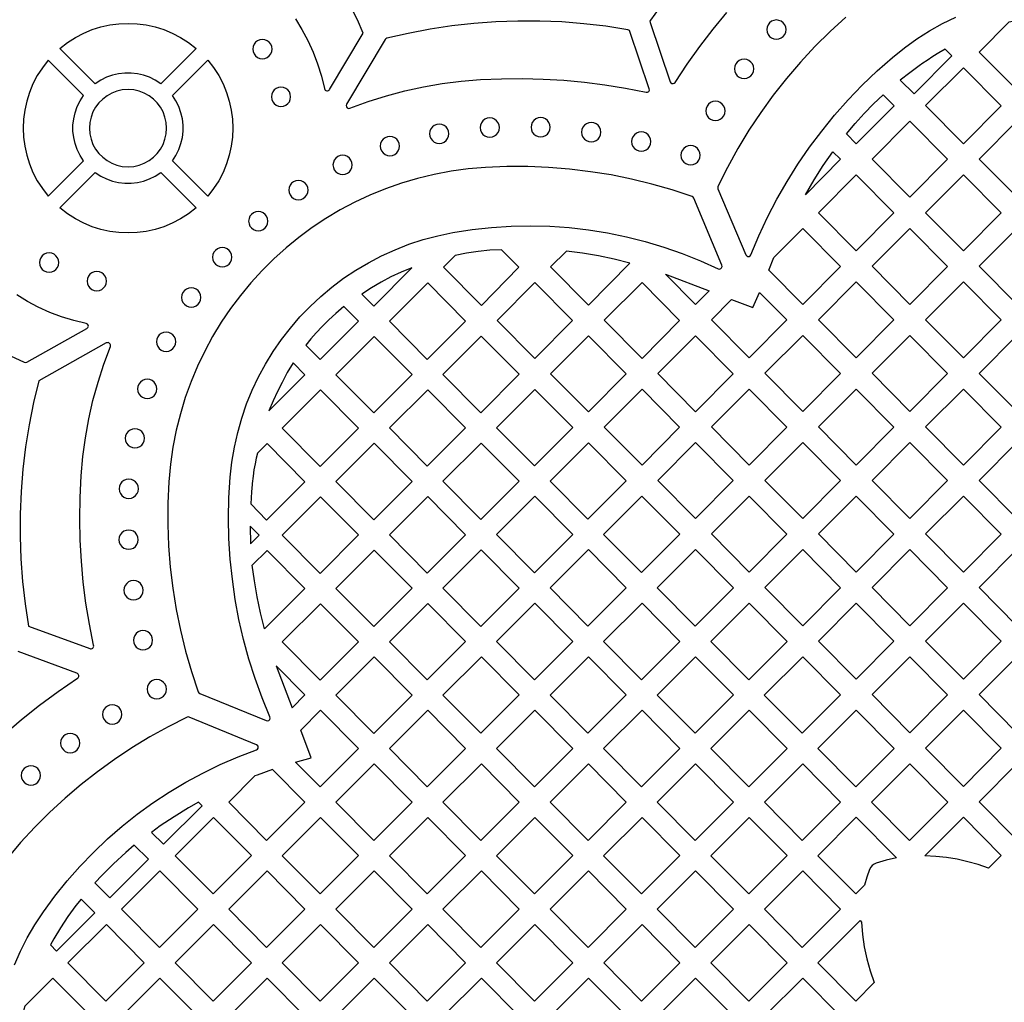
# Model space of a CAD drawing. Header units: millimetres. Extents: x -1176 to 822, y -1617 to -119.
# Tile 96 of 113: x -32 to 140, y -528 to -356. Entities that reach past the tile are written whole.
import ezdxf

# ---------------------------------------------------------------- set-up
doc = ezdxf.new("R2010")
doc.units = ezdxf.units.MM
doc.layers.add('pattern', color=5, linetype='Continuous')

msp = doc.modelspace()

# ---------------------------------------------------------------- linework, layer by layer
at = {"layer": 'pattern'}
for points in [[(16.42, -355.86), (17.57, -357.72), (18.6, -359.65), (19.51, -361.65), (20.3, -363.72), (20.96, -365.85), (21.48, -368.03, 0.684512), (22.4, -368.19), (28.25, -358.37), (27.24, -356.02), (26.1, -353.75)], [(-34.45, -480.81), (-31.4, -478.18), (-28.25, -475.67), (-25, -473.27), (-21.63, -470.98, 0.616538), (-21.73, -470.1), (-31.96, -466.32)]]:
    msp.add_lwpolyline(points, format="xyb", dxfattribs=at)
for points in [[(80.67, -352.96), (78.41, -356.07), (78.32, -356.27), (78.35, -356.5), (81.86, -366.85), (81.98, -367.04), (82.15, -367.15), (82.36, -367.17), (82.56, -367.11), (82.72, -366.95), (84.83, -363.75), (87.04, -360.66), (89.33, -357.66), (91.73, -354.76)], [(112.53, -355.55), (109.76, -358.07), (107.11, -360.7), (104.57, -363.44), (102.14, -366.27), (99.84, -369.2), (97.65, -372.22), (95.59, -375.32), (93.66, -378.51), (91.86, -381.79), (90.19, -385.14), (90.14, -385.33), (90.18, -385.53), (95.06, -397.07), (95.2, -397.26), (95.4, -397.35), (95.62, -397.35), (95.82, -397.25), (95.95, -397.06), (97.33, -393.75), (98.85, -390.51), (100.49, -387.34), (102.26, -384.25), (104.15, -381.23), (106.17, -378.29), (108.3, -375.44), (110.55, -372.67), (112.91, -370), (115.38, -367.43), (117.96, -364.95), (120.65, -362.58), (122.73, -360.9), (124.89, -359.37), (127.11, -357.96), (129.38, -356.7), (131.72, -355.56)], [(-33.33, -414.71), (-30.91, -415.82), (-30.7, -415.87), (-30.49, -415.8), (-19.97, -409.93), (-19.79, -409.76), (-19.72, -409.54), (-19.76, -409.32), (-19.89, -409.14), (-20.11, -409.03), (-22.29, -408.53), (-24.41, -407.89), (-26.47, -407.12), (-28.46, -406.22), (-30.37, -405.21), (-32.22, -404.07)], [(-32.62, -521.03), (-31.57, -518.65), (-30.38, -516.3), (-29.05, -514.01), (-27.58, -511.78), (-25.57, -509.03), (-23.43, -506.37), (-21.19, -503.82), (-18.84, -501.38), (-16.39, -499.04), (-13.84, -496.82), (-11.2, -494.72), (-8.46, -492.73), (-5.64, -490.87), (-2.73, -489.13), (0.25, -487.53), (3.31, -486.05), (6.44, -484.71), (9.63, -483.5), (9.83, -483.37), (9.94, -483.17), (9.94, -482.95), (9.85, -482.75), (9.65, -482.6), (-2.11, -477.78), (-2.3, -477.74), (-2.5, -477.79), (-5.78, -479.44), (-8.99, -481.22), (-12.12, -483.12), (-15.17, -485.15), (-18.13, -487.29), (-21.01, -489.55), (-23.8, -491.92), (-26.49, -494.4), (-29.09, -496.99), (-31.59, -499.68), (-33.56, -502.02)]]:
    msp.add_lwpolyline(points, dxfattribs=at)
for points in [[(-18.51, -367.19), (-24.68, -361.02), (-23.36, -360), (-21.97, -359.11), (-20.53, -358.36), (-19.04, -357.74), (-17.52, -357.26), (-15.96, -356.92), (-14.39, -356.72), (-12.8, -356.65), (-11.22, -356.72), (-9.64, -356.92), (-8.09, -357.26), (-6.56, -357.74), (-5.07, -358.36), (-3.63, -359.11), (-2.24, -360), (-0.93, -361.02), (-7.09, -367.19), (-8.05, -366.57), (-9.05, -366.07), (-10.09, -365.7), (-11.17, -365.45), (-12.25, -365.33), (-13.35, -365.33), (-14.44, -365.45), (-15.51, -365.7), (-16.55, -366.07), (-17.56, -366.57)], [(48.74, -366.46), (52.4, -366.31), (56.04, -366.27), (59.66, -366.37), (63.27, -366.58), (66.86, -366.92), (70.45, -367.38), (74.04, -367.97), (77.64, -368.68), (77.9, -368.67), (78.1, -368.53), (78.22, -368.32), (78.2, -368.06), (74.82, -358.07), (74.74, -357.91), (74.62, -357.81), (74.45, -357.76), (70.63, -357.16), (66.79, -356.71), (62.95, -356.4), (59.1, -356.25), (55.25, -356.24), (51.4, -356.38), (47.57, -356.66), (43.74, -357.09), (39.93, -357.67), (36.13, -358.39), (32.37, -359.26), (32.19, -359.34), (32.07, -359.48), (25.35, -370.77), (25.28, -371.01), (25.33, -371.24), (25.48, -371.41), (25.69, -371.5), (25.94, -371.47), (29.12, -370.3), (32.31, -369.28), (35.52, -368.42), (38.76, -367.71), (42.03, -367.15), (45.36, -366.73)], [(98.7, -357.74), (98.76, -358.19), (98.93, -358.59), (99.2, -358.93), (99.54, -359.2), (99.94, -359.37), (100.39, -359.43), (100.84, -359.37), (101.24, -359.2), (101.58, -358.93), (101.84, -358.59), (102.01, -358.19), (102.07, -357.74), (102.01, -357.29), (101.84, -356.89), (101.58, -356.55), (101.24, -356.29), (100.84, -356.12), (100.39, -356.06), (99.94, -356.12), (99.54, -356.29), (99.2, -356.55), (98.93, -356.89), (98.76, -357.29)], [(141.04, -356.41), (143.27, -355.94), (148.97, -361.69), (142.4, -368.33), (135.79, -361.66)], [(8.97, -361.13), (9.03, -361.58), (9.2, -361.98), (9.46, -362.32), (9.8, -362.59), (10.21, -362.76), (10.65, -362.82), (11.1, -362.76), (11.5, -362.59), (11.85, -362.32), (12.11, -361.98), (12.28, -361.58), (12.34, -361.13), (12.28, -360.68), (12.11, -360.28), (11.85, -359.94), (11.5, -359.67), (11.1, -359.51), (10.65, -359.44), (10.21, -359.51), (9.8, -359.67), (9.46, -359.94), (9.2, -360.28), (9.03, -360.68)], [(122.01, -366.54), (124.42, -368.96), (130.99, -362.33), (129.85, -361.18), (128.75, -361.81), (127.7, -362.46), (126.73, -363.12), (125.97, -363.6), (125.34, -364.07), (123.66, -365.26)], [(-20.56, -380.65), (-21.18, -379.7), (-21.67, -378.69), (-22.04, -377.65), (-22.29, -376.58), (-22.42, -375.49), (-22.42, -374.4), (-22.29, -373.31), (-22.04, -372.24), (-21.67, -371.19), (-21.18, -370.19), (-20.56, -369.23), (-26.72, -363.07), (-27.75, -364.39), (-28.64, -365.77), (-29.39, -367.21), (-30, -368.7), (-30.48, -370.23), (-30.83, -371.79), (-31.03, -373.36), (-31.1, -374.94), (-31.03, -376.53), (-30.83, -378.1), (-30.48, -379.66), (-30, -381.18), (-29.39, -382.67), (-28.64, -384.12), (-27.75, -385.5), (-26.72, -386.82)], [(-5.05, -369.23), (1.12, -363.07), (2.14, -364.38), (3.03, -365.77), (3.79, -367.21), (4.4, -368.7), (4.88, -370.23), (5.22, -371.78), (5.43, -373.36), (5.5, -374.94), (5.43, -376.53), (5.22, -378.1), (4.88, -379.66), (4.4, -381.18), (3.79, -382.67), (3.03, -384.12), (2.14, -385.5), (1.12, -386.82), (-5.05, -380.65), (-4.43, -379.7), (-3.93, -378.69), (-3.56, -377.65), (-3.31, -376.58), (-3.19, -375.49), (-3.19, -374.4), (-3.31, -373.31), (-3.56, -372.24), (-3.93, -371.19), (-4.43, -370.19)], [(93.06, -364.59), (93.12, -365.04), (93.29, -365.45), (93.56, -365.79), (93.9, -366.05), (94.3, -366.22), (94.75, -366.28), (95.2, -366.22), (95.6, -366.05), (95.94, -365.79), (96.2, -365.45), (96.38, -365.04), (96.44, -364.59), (96.38, -364.15), (96.2, -363.74), (95.94, -363.4), (95.6, -363.14), (95.2, -362.97), (94.75, -362.91), (94.3, -362.97), (93.9, -363.14), (93.56, -363.4), (93.29, -363.74), (93.12, -364.15)], [(139.62, -371.04), (133.05, -377.67), (126.44, -371), (133.04, -364.4)], [(12.22, -369.47), (12.28, -369.92), (12.45, -370.32), (12.71, -370.66), (13.05, -370.93), (13.45, -371.1), (13.9, -371.16), (14.35, -371.1), (14.75, -370.93), (15.09, -370.66), (15.36, -370.32), (15.53, -369.92), (15.59, -369.47), (15.53, -369.02), (15.36, -368.62), (15.09, -368.28), (14.75, -368.01), (14.35, -367.84), (13.9, -367.78), (13.45, -367.84), (13.05, -368.01), (12.71, -368.28), (12.45, -368.62), (12.28, -369.02)], [(-19.54, -374.94), (-19.47, -375.94), (-19.26, -376.89), (-18.92, -377.79), (-18.46, -378.61), (-17.89, -379.37), (-17.22, -380.03), (-16.47, -380.6), (-15.64, -381.06), (-14.75, -381.4), (-13.8, -381.61), (-12.8, -381.68), (-11.81, -381.61), (-10.85, -381.4), (-9.96, -381.06), (-9.13, -380.6), (-8.38, -380.03), (-7.71, -379.37), (-7.15, -378.61), (-6.69, -377.79), (-6.35, -376.89), (-6.13, -375.94), (-6.06, -374.94), (-6.13, -373.95), (-6.35, -373), (-6.69, -372.1), (-7.15, -371.27), (-7.71, -370.52), (-8.38, -369.86), (-9.13, -369.29), (-9.96, -368.83), (-10.85, -368.49), (-11.81, -368.28), (-12.8, -368.2), (-13.8, -368.28), (-14.75, -368.49), (-15.64, -368.83), (-16.47, -369.29), (-17.22, -369.86), (-17.89, -370.52), (-18.46, -371.27), (-18.92, -372.1), (-19.26, -373), (-19.47, -373.95)], [(117.35, -370.7), (119.01, -369.12), (120.92, -371.03), (114.34, -377.67), (112.62, -375.93), (114.15, -374.11), (115.73, -372.37)], [(88.07, -371.94), (88.13, -372.38), (88.3, -372.79), (88.56, -373.13), (88.9, -373.39), (89.3, -373.56), (89.75, -373.62), (90.2, -373.56), (90.6, -373.39), (90.94, -373.13), (91.2, -372.79), (91.37, -372.38), (91.44, -371.94), (91.37, -371.49), (91.2, -371.08), (90.94, -370.74), (90.6, -370.48), (90.2, -370.31), (89.75, -370.25), (89.3, -370.31), (88.9, -370.48), (88.56, -370.74), (88.3, -371.08), (88.13, -371.49)], [(39.84, -375.92), (39.9, -376.37), (40.07, -376.77), (40.33, -377.11), (40.67, -377.37), (41.08, -377.54), (41.53, -377.6), (41.97, -377.54), (42.37, -377.37), (42.72, -377.11), (42.98, -376.77), (43.15, -376.37), (43.21, -375.92), (43.15, -375.47), (42.98, -375.07), (42.72, -374.73), (42.37, -374.46), (41.97, -374.29), (41.53, -374.23), (41.08, -374.29), (40.67, -374.46), (40.33, -374.73), (40.07, -375.07), (39.9, -375.47)], [(48.66, -374.85), (48.72, -375.3), (48.89, -375.7), (49.16, -376.04), (49.5, -376.3), (49.9, -376.47), (50.35, -376.53), (50.8, -376.47), (51.2, -376.3), (51.54, -376.04), (51.8, -375.7), (51.97, -375.3), (52.03, -374.85), (51.97, -374.4), (51.8, -374), (51.54, -373.66), (51.2, -373.39), (50.8, -373.22), (50.35, -373.16), (49.9, -373.22), (49.5, -373.39), (49.16, -373.66), (48.89, -374), (48.72, -374.4)], [(57.55, -374.79), (57.61, -375.24), (57.78, -375.64), (58.04, -375.98), (58.39, -376.24), (58.79, -376.41), (59.24, -376.47), (59.68, -376.41), (60.09, -376.24), (60.43, -375.98), (60.69, -375.64), (60.86, -375.24), (60.92, -374.79), (60.86, -374.34), (60.69, -373.94), (60.43, -373.6), (60.09, -373.33), (59.68, -373.16), (59.24, -373.1), (58.79, -373.16), (58.39, -373.33), (58.04, -373.6), (57.78, -373.94), (57.61, -374.34)], [(66.38, -375.64), (66.44, -376.09), (66.61, -376.49), (66.88, -376.84), (67.22, -377.1), (67.62, -377.27), (68.07, -377.33), (68.52, -377.27), (68.92, -377.1), (69.26, -376.84), (69.52, -376.49), (69.69, -376.09), (69.75, -375.64), (69.69, -375.2), (69.52, -374.79), (69.26, -374.45), (68.92, -374.19), (68.52, -374.02), (68.07, -373.96), (67.62, -374.02), (67.22, -374.19), (66.88, -374.45), (66.61, -374.79), (66.44, -375.2)], [(117.09, -380.35), (123.69, -373.75), (130.27, -380.38), (123.69, -387.02)], [(135.79, -380.35), (142.39, -373.75), (148.97, -380.38), (142.4, -387.02)], [(31.23, -378.08), (31.29, -378.52), (31.46, -378.93), (31.73, -379.27), (32.07, -379.53), (32.47, -379.7), (32.92, -379.76), (33.37, -379.7), (33.77, -379.53), (34.11, -379.27), (34.37, -378.93), (34.54, -378.52), (34.6, -378.08), (34.54, -377.63), (34.37, -377.23), (34.11, -376.89), (33.77, -376.62), (33.37, -376.45), (32.92, -376.39), (32.47, -376.45), (32.07, -376.62), (31.73, -376.89), (31.46, -377.23), (31.29, -377.63)], [(75.11, -377.29), (75.17, -377.74), (75.34, -378.14), (75.61, -378.48), (75.95, -378.75), (76.35, -378.92), (76.8, -378.98), (77.25, -378.92), (77.65, -378.75), (77.99, -378.48), (78.25, -378.14), (78.42, -377.74), (78.48, -377.29), (78.42, -376.84), (78.25, -376.44), (77.99, -376.1), (77.65, -375.84), (77.25, -375.67), (76.8, -375.61), (76.35, -375.67), (75.95, -375.84), (75.61, -376.1), (75.34, -376.44), (75.17, -376.84)], [(83.73, -379.68), (83.79, -380.13), (83.96, -380.53), (84.22, -380.87), (84.57, -381.13), (84.97, -381.3), (85.42, -381.36), (85.86, -381.3), (86.27, -381.13), (86.61, -380.87), (86.87, -380.53), (87.04, -380.13), (87.1, -379.68), (87.04, -379.23), (86.87, -378.83), (86.61, -378.49), (86.27, -378.22), (85.86, -378.05), (85.42, -377.99), (84.97, -378.05), (84.57, -378.22), (84.22, -378.49), (83.96, -378.83), (83.79, -379.23)], [(22.98, -381.37), (23.05, -381.82), (23.21, -382.22), (23.48, -382.56), (23.82, -382.82), (24.22, -382.99), (24.67, -383.05), (25.12, -382.99), (25.52, -382.82), (25.86, -382.56), (26.12, -382.22), (26.29, -381.82), (26.35, -381.37), (26.29, -380.92), (26.12, -380.52), (25.86, -380.18), (25.52, -379.91), (25.12, -379.74), (24.67, -379.68), (24.22, -379.74), (23.82, -379.91), (23.48, -380.18), (23.21, -380.52), (23.05, -380.92)], [(106.97, -383.96), (108.57, -381.46), (110.24, -379.05), (111.56, -380.38), (105.45, -386.56)], [(-24.68, -388.86), (-18.51, -382.7), (-17.56, -383.32), (-16.55, -383.81), (-15.51, -384.19), (-14.44, -384.43), (-13.35, -384.56), (-12.25, -384.56), (-11.17, -384.43), (-10.09, -384.19), (-9.05, -383.81), (-8.05, -383.32), (-7.09, -382.7), (-0.93, -388.86), (-2.24, -389.89), (-3.63, -390.78), (-5.07, -391.53), (-6.56, -392.15), (-8.09, -392.63), (-9.64, -392.97), (-11.22, -393.17), (-12.8, -393.24), (-14.39, -393.17), (-15.96, -392.97), (-17.52, -392.63), (-19.04, -392.15), (-20.53, -391.53), (-21.97, -390.78), (-23.36, -389.89)], [(-5.67, -436.66), (-5.84, -440.4), (-5.86, -444.13), (-5.72, -447.86), (-5.43, -451.58), (-4.99, -455.28), (-4.4, -458.96), (-3.66, -462.61), (-2.77, -466.24), (-1.73, -469.82), (-0.54, -473.37), (-0.44, -473.55), (-0.27, -473.66), (11.34, -478.37), (11.58, -478.4), (11.78, -478.33), (11.93, -478.17), (12, -477.96), (11.96, -477.73), (10.6, -474.41), (9.38, -471.05), (8.3, -467.65), (7.37, -464.21), (6.57, -460.74), (5.92, -457.23), (5.41, -453.71), (5.04, -450.17), (4.82, -446.61), (4.75, -443.04), (4.82, -439.46), (5.04, -435.88), (5.33, -433.23), (5.77, -430.62), (6.35, -428.06), (7.06, -425.55), (7.91, -423.1), (8.88, -420.71), (9.98, -418.38), (11.2, -416.13), (12.54, -413.95), (13.98, -411.86), (15.54, -409.84), (17.2, -407.91), (18.97, -406.08), (20.83, -404.34), (22.78, -402.7), (24.82, -401.16), (26.95, -399.74), (29.16, -398.43), (31.45, -397.23), (33.81, -396.16), (36.24, -395.21), (38.73, -394.4), (41.29, -393.72), (43.91, -393.18), (47.28, -392.65), (50.67, -392.28), (54.06, -392.06), (57.45, -392), (60.83, -392.08), (64.2, -392.31), (67.56, -392.7), (70.9, -393.23), (74.21, -393.91), (77.5, -394.73), (80.74, -395.7), (83.95, -396.82), (87.11, -398.08), (90.22, -399.49), (90.46, -399.54), (90.67, -399.47), (90.83, -399.32), (90.91, -399.11), (90.87, -398.87), (85.97, -387.14), (85.86, -386.98), (85.68, -386.88), (82.2, -385.73), (78.67, -384.72), (75.11, -383.85), (71.52, -383.12), (67.91, -382.54), (64.28, -382.1), (60.63, -381.8), (56.97, -381.65), (53.3, -381.65), (49.63, -381.79), (46.59, -382.05), (43.59, -382.45), (40.64, -383.01), (37.75, -383.71), (34.92, -384.55), (32.14, -385.52), (29.43, -386.63), (26.79, -387.87), (24.23, -389.23), (21.74, -390.71), (19.33, -392.31), (17.01, -394.02), (14.78, -395.84), (12.64, -397.76), (10.6, -399.79), (8.65, -401.92), (6.82, -404.14), (5.09, -406.44), (3.47, -408.84), (1.97, -411.31), (0.59, -413.87), (-0.67, -416.5), (-1.8, -419.2), (-2.8, -421.96), (-3.66, -424.79), (-4.38, -427.68), (-4.96, -430.62), (-5.39, -433.62)], [(120.91, -389.73), (114.34, -396.37), (107.73, -389.7), (114.34, -383.09)], [(139.62, -389.73), (133.05, -396.37), (126.44, -389.7), (133.04, -383.1)], [(15.26, -385.75), (15.32, -386.2), (15.49, -386.6), (15.76, -386.95), (16.1, -387.21), (16.5, -387.38), (16.95, -387.44), (17.4, -387.38), (17.8, -387.21), (18.14, -386.95), (18.4, -386.6), (18.57, -386.2), (18.63, -385.75), (18.57, -385.31), (18.4, -384.9), (18.14, -384.56), (17.8, -384.3), (17.4, -384.13), (16.95, -384.07), (16.5, -384.13), (16.1, -384.3), (15.76, -384.56), (15.49, -384.9), (15.32, -385.31)], [(8.26, -391.18), (8.32, -391.63), (8.49, -392.03), (8.75, -392.37), (9.09, -392.64), (9.49, -392.81), (9.94, -392.87), (10.39, -392.81), (10.79, -392.64), (11.13, -392.37), (11.4, -392.03), (11.57, -391.63), (11.63, -391.18), (11.57, -390.74), (11.4, -390.33), (11.13, -389.99), (10.79, -389.73), (10.39, -389.56), (9.94, -389.5), (9.49, -389.56), (9.09, -389.73), (8.75, -389.99), (8.49, -390.33), (8.32, -390.74)], [(99.93, -397.5), (104.98, -392.44), (111.56, -399.08), (104.99, -405.71), (99.05, -399.73)], [(123.69, -405.72), (117.08, -399.05), (123.69, -392.44), (130.26, -399.08)], [(142.4, -405.72), (135.79, -399.05), (142.39, -392.45), (148.97, -399.08)], [(-28.26, -398.42), (-28.2, -398.86), (-28.03, -399.27), (-27.77, -399.61), (-27.42, -399.87), (-27.02, -400.04), (-26.57, -400.1), (-26.13, -400.04), (-25.72, -399.87), (-25.38, -399.61), (-25.12, -399.27), (-24.95, -398.86), (-24.89, -398.42), (-24.95, -397.97), (-25.12, -397.57), (-25.38, -397.22), (-25.72, -396.96), (-26.13, -396.79), (-26.57, -396.73), (-27.02, -396.79), (-27.42, -396.96), (-27.77, -397.22), (-28.03, -397.57), (-28.2, -397.97)], [(1.97, -397.47), (2.03, -397.92), (2.2, -398.32), (2.46, -398.66), (2.8, -398.92), (3.21, -399.09), (3.65, -399.15), (4.1, -399.09), (4.5, -398.92), (4.84, -398.66), (5.11, -398.32), (5.28, -397.92), (5.34, -397.47), (5.28, -397.02), (5.11, -396.62), (4.84, -396.28), (4.5, -396.01), (4.1, -395.84), (3.65, -395.78), (3.21, -395.84), (2.8, -396.01), (2.46, -396.28), (2.2, -396.62), (2.03, -397.02)], [(52.4, -396.16), (50.35, -396.26), (48.33, -396.46), (46.31, -396.77), (44.3, -397.18), (42.27, -399.21), (48.88, -405.88), (55.45, -399.24)], [(74.83, -398.51), (72.08, -397.83), (69.32, -397.25), (66.54, -396.78), (63.73, -396.41), (60.97, -399.17), (67.58, -405.84)], [(-19.93, -401.65), (-19.87, -402.1), (-19.7, -402.5), (-19.44, -402.84), (-19.1, -403.11), (-18.7, -403.27), (-18.25, -403.34), (-17.8, -403.27), (-17.4, -403.11), (-17.06, -402.84), (-16.79, -402.5), (-16.62, -402.1), (-16.56, -401.65), (-16.62, -401.2), (-16.79, -400.8), (-17.06, -400.46), (-17.4, -400.2), (-17.8, -400.03), (-18.25, -399.97), (-18.7, -400.03), (-19.1, -400.2), (-19.44, -400.46), (-19.7, -400.8), (-19.87, -401.2)], [(33.09, -400.92), (31.37, -401.83), (29.69, -402.83), (28.03, -403.92), (30.09, -406), (36.77, -399.32), (34.88, -400.09)], [(88.63, -403.34), (86.28, -405.71), (81.05, -400.44)], [(46.13, -408.62), (39.44, -415.31), (32.82, -408.64), (39.52, -401.94)], [(58.23, -401.91), (64.8, -408.55), (58.23, -415.18), (51.62, -408.52)], [(83.5, -408.51), (76.93, -415.14), (70.32, -408.48), (76.93, -401.87)], [(120.91, -408.42), (114.34, -415.06), (107.73, -408.39), (114.33, -401.79)], [(133.04, -401.79), (139.62, -408.43), (133.04, -415.06), (126.44, -408.4)], [(-3.44, -404.5), (-3.38, -404.95), (-3.21, -405.36), (-2.95, -405.7), (-2.61, -405.96), (-2.21, -406.13), (-1.76, -406.19), (-1.31, -406.13), (-0.91, -405.96), (-0.57, -405.7), (-0.3, -405.36), (-0.13, -404.95), (-0.07, -404.5), (-0.13, -404.06), (-0.3, -403.65), (-0.57, -403.31), (-0.91, -403.05), (-1.31, -402.88), (-1.76, -402.82), (-2.21, -402.88), (-2.61, -403.05), (-2.95, -403.31), (-3.21, -403.65), (-3.38, -404.06)], [(92.57, -404.85), (96.28, -406.27), (97.46, -403.63), (102.21, -408.42), (95.63, -415.06), (89.03, -408.39)], [(20.74, -415.35), (27.43, -408.66), (24.89, -406.09), (23.5, -407.28), (22.24, -408.43), (21.09, -409.55), (20.04, -410.65), (19.09, -411.74), (18.23, -412.83)], [(-7.84, -412.22), (-7.78, -412.67), (-7.61, -413.07), (-7.34, -413.42), (-7, -413.68), (-6.6, -413.85), (-6.15, -413.91), (-5.7, -413.85), (-5.3, -413.68), (-4.96, -413.42), (-4.7, -413.07), (-4.53, -412.67), (-4.47, -412.22), (-4.53, -411.78), (-4.7, -411.37), (-4.96, -411.03), (-5.3, -410.77), (-5.7, -410.6), (-6.15, -410.54), (-6.6, -410.6), (-7, -410.77), (-7.34, -411.03), (-7.61, -411.37), (-7.78, -411.78)], [(36.78, -417.97), (30.09, -424.66), (23.47, -417.99), (30.17, -411.29)], [(48.87, -411.25), (55.48, -417.92), (48.79, -424.62), (42.18, -417.94)], [(67.58, -424.49), (60.97, -417.82), (67.58, -411.22), (74.15, -417.86)], [(86.28, -411.18), (92.86, -417.81), (86.28, -424.45), (79.68, -417.78)], [(104.98, -411.14), (111.56, -417.77), (104.99, -424.41), (98.38, -417.74)], [(130.26, -417.77), (123.69, -424.41), (117.08, -417.74), (123.69, -411.14)], [(148.97, -417.78), (142.4, -424.41), (135.79, -417.75), (142.39, -411.14)], [(11.8, -424.29), (18.08, -418.01), (16.03, -415.93), (15.01, -417.61), (14.1, -419.32), (13.27, -420.89), (12.51, -422.53)], [(-11.13, -420.47), (-11.07, -420.92), (-10.9, -421.32), (-10.64, -421.66), (-10.3, -421.93), (-9.89, -422.1), (-9.44, -422.16), (-9, -422.1), (-8.6, -421.93), (-8.25, -421.66), (-7.99, -421.32), (-7.82, -420.92), (-7.76, -420.47), (-7.82, -420.02), (-7.99, -419.62), (-8.25, -419.28), (-8.6, -419.02), (-9, -418.85), (-9.44, -418.79), (-9.89, -418.85), (-10.3, -419.02), (-10.64, -419.28), (-10.9, -419.62), (-11.07, -420.02)], [(14.12, -427.34), (20.74, -434.01), (27.43, -427.32), (20.82, -420.64)], [(39.44, -433.97), (32.83, -427.29), (39.52, -420.6), (46.13, -427.27)], [(51.53, -427.25), (58.22, -420.56), (64.83, -427.23), (58.14, -433.92)], [(76.93, -420.53), (83.5, -427.16), (76.93, -433.8), (70.32, -427.13)], [(102.21, -427.12), (95.63, -433.76), (89.03, -427.09), (95.63, -420.49)], [(120.91, -427.12), (114.34, -433.76), (107.73, -427.09), (114.33, -420.49)], [(139.61, -427.12), (133.04, -433.76), (126.43, -427.09), (133.04, -420.49)], [(-13.28, -429.09), (-13.22, -429.54), (-13.05, -429.94), (-12.79, -430.28), (-12.45, -430.54), (-12.04, -430.71), (-11.59, -430.77), (-11.15, -430.71), (-10.74, -430.54), (-10.4, -430.28), (-10.14, -429.94), (-9.97, -429.54), (-9.91, -429.09), (-9.97, -428.64), (-10.14, -428.24), (-10.4, -427.9), (-10.74, -427.64), (-11.15, -427.47), (-11.59, -427.41), (-12.04, -427.47), (-12.45, -427.64), (-12.79, -427.9), (-13.05, -428.24), (-13.22, -428.64)], [(8.61, -440.55), (11.39, -443.36), (18.09, -436.67), (11.47, -429.99), (9.8, -431.66), (9.58, -432.57), (9.37, -433.54), (9.19, -434.58), (9.03, -435.72), (8.89, -436.97), (8.87, -437.17), (8.77, -438.42)], [(30.17, -429.95), (23.48, -436.64), (30.09, -443.32), (36.78, -436.62)], [(48.79, -443.27), (42.18, -436.6), (48.87, -429.91), (55.49, -436.58)], [(67.49, -443.23), (60.88, -436.56), (67.57, -429.86), (74.19, -436.54)], [(79.68, -436.44), (86.28, -429.83), (92.86, -436.47), (86.28, -443.1)], [(111.56, -436.47), (104.99, -443.11), (98.38, -436.44), (104.98, -429.84)], [(117.08, -436.44), (123.68, -429.84), (130.26, -436.47), (123.69, -443.11)], [(148.97, -436.47), (142.39, -443.11), (135.79, -436.44), (142.39, -429.84)], [(-14.35, -437.9), (-14.29, -438.35), (-14.12, -438.75), (-13.86, -439.09), (-13.52, -439.35), (-13.11, -439.52), (-12.67, -439.58), (-12.22, -439.52), (-11.82, -439.35), (-11.48, -439.09), (-11.21, -438.75), (-11.04, -438.35), (-10.98, -437.9), (-11.04, -437.45), (-11.21, -437.05), (-11.48, -436.71), (-11.82, -436.44), (-12.22, -436.27), (-12.67, -436.21), (-13.11, -436.27), (-13.52, -436.44), (-13.86, -436.71), (-14.12, -437.05), (-14.29, -437.45)], [(20.82, -439.3), (27.44, -445.97), (20.74, -452.67), (14.13, -445.99)], [(39.44, -452.62), (46.14, -445.93), (39.52, -439.26), (32.83, -445.95)], [(64.84, -445.89), (58.14, -452.58), (51.53, -445.91), (58.22, -439.21)], [(83.54, -445.84), (76.92, -439.17), (70.23, -445.86), (76.84, -452.54)], [(102.21, -445.82), (95.64, -452.45), (89.03, -445.79), (95.63, -439.18)], [(114.33, -439.18), (120.91, -445.82), (114.34, -452.45), (107.73, -445.79)], [(133.04, -439.18), (139.61, -445.82), (133.04, -452.45), (126.43, -445.79)], [(-14.39, -446.79), (-14.33, -447.24), (-14.16, -447.64), (-13.89, -447.98), (-13.55, -448.24), (-13.15, -448.41), (-12.7, -448.47), (-12.25, -448.41), (-11.85, -448.24), (-11.51, -447.98), (-11.25, -447.64), (-11.08, -447.24), (-11.02, -446.79), (-11.08, -446.34), (-11.25, -445.94), (-11.51, -445.6), (-11.85, -445.33), (-12.25, -445.16), (-12.7, -445.1), (-13.15, -445.16), (-13.55, -445.33), (-13.89, -445.6), (-14.16, -445.94), (-14.33, -446.34)], [(10.09, -446.02), (8.51, -444.42), (8.6, -447.51)], [(30.09, -461.97), (23.48, -455.3), (30.17, -448.61), (36.79, -455.28)], [(48.87, -448.56), (42.18, -455.26), (48.79, -461.93), (55.49, -455.24)], [(67.57, -448.52), (60.88, -455.21), (67.49, -461.89), (74.19, -455.19)], [(86.28, -448.52), (79.58, -455.21), (86.2, -461.89), (92.89, -455.19)], [(104.99, -461.8), (98.38, -455.13), (104.98, -448.53), (111.56, -455.17)], [(123.69, -448.53), (130.26, -455.17), (123.69, -461.8), (117.08, -455.14)], [(135.78, -455.14), (142.39, -448.53), (148.96, -455.17), (142.39, -461.8)], [(9.26, -453.99), (8.9, -451.22), (11.47, -448.65), (18.08, -455.32), (11.03, -462.38), (10.32, -459.57), (9.74, -456.77)], [(-13.53, -455.62), (-13.47, -456.07), (-13.3, -456.47), (-13.03, -456.81), (-12.69, -457.08), (-12.29, -457.25), (-11.84, -457.31), (-11.4, -457.25), (-10.99, -457.08), (-10.65, -456.81), (-10.39, -456.47), (-10.22, -456.07), (-10.16, -455.62), (-10.22, -455.17), (-10.39, -454.77), (-10.65, -454.43), (-10.99, -454.17), (-11.4, -454), (-11.84, -453.94), (-12.29, -454), (-12.69, -454.17), (-13.03, -454.43), (-13.3, -454.77), (-13.47, -455.17)], [(20.82, -457.96), (27.44, -464.63), (20.74, -471.32), (14.13, -464.65)], [(39.44, -471.28), (32.83, -464.61), (39.52, -457.91), (46.14, -464.59)], [(51.53, -464.56), (58.15, -471.24), (64.84, -464.54), (58.22, -457.87)], [(76.84, -471.24), (83.54, -464.54), (76.93, -457.87), (70.23, -464.56)], [(88.93, -464.56), (95.55, -471.23), (102.24, -464.54), (95.63, -457.87)], [(114.33, -457.88), (120.91, -464.52), (114.34, -471.15), (107.73, -464.48)], [(139.61, -464.52), (133.04, -471.15), (126.43, -464.49), (133.04, -457.88)], [(-11.87, -464.35), (-11.81, -464.8), (-11.64, -465.2), (-11.38, -465.54), (-11.04, -465.8), (-10.64, -465.97), (-10.19, -466.03), (-9.74, -465.97), (-9.34, -465.8), (-9, -465.54), (-8.73, -465.2), (-8.56, -464.8), (-8.5, -464.35), (-8.56, -463.9), (-8.73, -463.5), (-9, -463.16), (-9.34, -462.89), (-9.74, -462.72), (-10.19, -462.66), (-10.64, -462.72), (-11.04, -462.89), (-11.38, -463.16), (-11.64, -463.5), (-11.81, -463.9)], [(30.09, -480.63), (23.48, -473.96), (30.17, -467.26), (36.79, -473.94)], [(48.88, -467.22), (42.18, -473.91), (48.8, -480.59), (55.49, -473.89)], [(67.49, -480.59), (74.19, -473.89), (67.57, -467.22), (60.88, -473.91)], [(86.28, -467.22), (79.58, -473.91), (86.2, -480.58), (92.89, -473.89)], [(104.98, -467.22), (98.28, -473.91), (104.9, -480.58), (111.59, -473.89)], [(123.69, -467.23), (130.26, -473.86), (123.69, -480.5), (117.08, -473.83)], [(142.39, -467.23), (148.97, -473.86), (142.39, -480.5), (135.78, -473.83)], [(18.09, -473.9), (13.04, -468.8), (15.85, -476.14)], [(-9.46, -472.89), (-9.4, -473.34), (-9.23, -473.74), (-8.97, -474.08), (-8.63, -474.34), (-8.23, -474.51), (-7.78, -474.58), (-7.33, -474.51), (-6.93, -474.34), (-6.59, -474.08), (-6.32, -473.74), (-6.15, -473.34), (-6.09, -472.89), (-6.15, -472.44), (-6.32, -472.04), (-6.59, -471.7), (-6.93, -471.43), (-7.33, -471.26), (-7.78, -471.2), (-8.23, -471.26), (-8.63, -471.43), (-8.97, -471.7), (-9.23, -472.04), (-9.4, -472.44)], [(-17.24, -477.3), (-17.18, -477.74), (-17.01, -478.15), (-16.75, -478.49), (-16.41, -478.75), (-16.01, -478.92), (-15.56, -478.98), (-15.11, -478.92), (-14.71, -478.75), (-14.37, -478.49), (-14.1, -478.15), (-13.93, -477.74), (-13.87, -477.3), (-13.93, -476.85), (-14.1, -476.44), (-14.37, -476.1), (-14.71, -475.84), (-15.11, -475.67), (-15.56, -475.61), (-16.01, -475.67), (-16.41, -475.84), (-16.75, -476.1), (-17.01, -476.44), (-17.18, -476.85)], [(20.75, -489.94), (16.46, -485.61), (19.19, -484.86), (17.34, -480.05), (20.82, -476.57), (27.44, -483.25)], [(46.14, -483.25), (39.53, -476.57), (32.83, -483.26), (39.44, -489.94)], [(58.15, -489.94), (64.84, -483.24), (58.22, -476.57), (51.53, -483.26)], [(83.54, -483.24), (76.93, -476.57), (70.23, -483.26), (76.85, -489.93)], [(102.24, -483.24), (95.63, -476.57), (88.93, -483.26), (95.55, -489.93)], [(114.33, -476.57), (107.63, -483.26), (114.25, -489.93), (120.94, -483.24)], [(133.04, -476.58), (139.61, -483.21), (133.04, -489.85), (126.43, -483.18)], [(-24.58, -482.3), (-24.52, -482.75), (-24.35, -483.15), (-24.09, -483.49), (-23.75, -483.76), (-23.34, -483.93), (-22.89, -483.99), (-22.45, -483.93), (-22.05, -483.76), (-21.7, -483.49), (-21.44, -483.15), (-21.27, -482.75), (-21.21, -482.3), (-21.27, -481.85), (-21.44, -481.45), (-21.7, -481.11), (-22.05, -480.85), (-22.45, -480.68), (-22.89, -480.62), (-23.34, -480.68), (-23.75, -480.85), (-24.09, -481.11), (-24.35, -481.45), (-24.52, -481.85)], [(-31.43, -487.94), (-31.37, -488.39), (-31.2, -488.8), (-30.94, -489.14), (-30.6, -489.4), (-30.19, -489.57), (-29.75, -489.63), (-29.3, -489.57), (-28.9, -489.4), (-28.55, -489.14), (-28.29, -488.8), (-28.12, -488.39), (-28.06, -487.94), (-28.12, -487.5), (-28.29, -487.09), (-28.55, -486.75), (-28.9, -486.49), (-29.3, -486.32), (-29.75, -486.26), (-30.19, -486.32), (-30.6, -486.49), (-30.94, -486.75), (-31.2, -487.09), (-31.37, -487.5)], [(30.09, -499.29), (23.48, -492.61), (30.17, -485.92), (36.79, -492.59)], [(55.49, -492.59), (48.88, -485.92), (42.18, -492.61), (48.8, -499.29)], [(74.19, -492.59), (67.58, -485.92), (60.88, -492.61), (67.5, -499.28)], [(92.89, -492.59), (86.28, -485.92), (79.58, -492.61), (86.2, -499.28)], [(111.59, -492.59), (104.98, -485.91), (98.29, -492.61), (104.9, -499.28)], [(123.6, -499.28), (130.29, -492.59), (123.68, -485.91), (116.99, -492.61)], [(142.39, -485.93), (148.97, -492.56), (142.39, -499.2), (135.79, -492.53)], [(4.78, -492.61), (11.39, -499.29), (18.09, -492.59), (12.44, -486.9), (9.72, -487.89), (9.35, -488.04)], [(-2.25, -493.63), (-4.76, -495.16), (-7.17, -496.77), (-8.71, -497.88), (-6.62, -499.96), (0.12, -493.23), (-0.47, -492.64)], [(2.12, -495.27), (-4.57, -501.96), (2.04, -508.64), (8.73, -501.94)], [(20.82, -495.27), (14.13, -501.96), (20.74, -508.64), (27.44, -501.94)], [(32.83, -501.96), (39.53, -495.27), (46.14, -501.94), (39.45, -508.64)], [(64.84, -501.94), (58.23, -495.27), (51.53, -501.96), (58.15, -508.63)], [(83.54, -501.94), (76.93, -495.27), (70.23, -501.96), (76.85, -508.63)], [(95.63, -495.27), (88.94, -501.96), (95.55, -508.63), (102.24, -501.94)], [(121.33, -502.32), (119.57, -502.75), (117.83, -503.27), (117.43, -503.45), (117.11, -503.68), (116.86, -503.98), (116.66, -504.37), (116.17, -505.71), (115.79, -507.09), (114.25, -508.63), (107.64, -501.96), (114.33, -495.26)], [(126.31, -501.99), (133.03, -495.26), (139.65, -501.94), (137.43, -504.15), (135.62, -503.52), (133.8, -503), (131.96, -502.59), (130.11, -502.28), (128.23, -502.08)], [(-13.2, -501.42), (-15.32, -503.35), (-17.34, -505.35), (-18.62, -506.72), (-16, -509.34), (-9.25, -502.59), (-11.7, -500.14)], [(-0.62, -511.29), (-7.23, -504.62), (-13.93, -511.31), (-7.31, -517.98)], [(11.47, -504.62), (4.78, -511.31), (11.39, -517.98), (18.09, -511.29)], [(30.09, -517.98), (36.79, -511.29), (30.17, -504.62), (23.48, -511.31)], [(42.18, -511.31), (48.88, -504.62), (55.49, -511.29), (48.8, -517.99)], [(67.5, -517.98), (74.19, -511.29), (67.58, -504.62), (60.88, -511.31)], [(92.89, -511.29), (86.28, -504.61), (79.59, -511.31), (86.2, -517.98)], [(111.59, -511.29), (104.98, -504.61), (98.29, -511.31), (104.9, -517.98)], [(-25.78, -516.5), (-26.33, -517.53), (-25.27, -518.6), (-18.6, -511.93), (-21, -509.52), (-21.92, -510.67), (-23.31, -512.58), (-24.59, -514.53)], [(115.27, -513.54), (115.42, -515.73), (115.71, -517.87), (116.15, -519.97), (116.73, -522.05), (117.46, -524.12), (114.25, -527.33), (107.64, -520.65), (115.01, -513.28)], [(-16.58, -513.97), (-23.28, -520.66), (-16.66, -527.33), (-9.97, -520.64)], [(2.04, -527.33), (8.73, -520.64), (2.12, -513.97), (-4.57, -520.66)], [(20.82, -513.97), (14.13, -520.66), (20.74, -527.33), (27.44, -520.64)], [(39.53, -513.97), (32.83, -520.66), (39.45, -527.33), (46.14, -520.64)], [(58.15, -527.33), (51.54, -520.66), (58.23, -513.97), (64.84, -520.64)], [(83.54, -520.64), (76.93, -513.96), (70.24, -520.66), (76.85, -527.33)], [(88.94, -520.66), (95.55, -527.33), (102.25, -520.64), (95.63, -513.96)], [(-31.24, -530.02), (-31.38, -530.58), (-31.52, -531.13), (-26.01, -536.68), (-19.32, -529.99), (-25.93, -523.31), (-30.82, -528.2), (-30.98, -528.81)], [(-13.93, -530.01), (-7.31, -536.68), (-0.62, -529.99), (-7.23, -523.32)], [(11.39, -536.68), (18.09, -529.99), (11.47, -523.32), (4.78, -530.01)], [(36.79, -529.99), (30.17, -523.32), (23.48, -530.01), (30.09, -536.68)], [(48.8, -536.68), (55.49, -529.99), (48.88, -523.32), (42.18, -530.01)], [(67.5, -536.68), (60.89, -530.01), (67.58, -523.32), (74.2, -529.99)], [(86.2, -536.68), (92.9, -529.99), (86.28, -523.31), (79.59, -530.01)], [(111.6, -529.99), (104.98, -523.31), (98.29, -530), (104.9, -536.68)]]:
    msp.add_lwpolyline(points, close=True, dxfattribs=at)
msp.add_lwpolyline([(-18.81, -465.22), (-19.55, -461.55), (-20.15, -457.89), (-20.62, -454.23), (-20.95, -450.55), (-21.16, -446.86), (-21.23, -443.15), (-21.18, -439.42), (-20.99, -435.64), (-20.69, -432.29), (-20.25, -428.98), (-19.65, -425.7), (-18.92, -422.47), (-18.04, -419.29), (-17.03, -416.15), (-15.88, -413.08, 0.705982), (-16.59, -412.45), (-28.39, -419.03), (-29.31, -422.86), (-30.08, -426.72), (-30.69, -430.59), (-31.16, -434.49), (-31.47, -438.39), (-31.64, -442.31), (-31.65, -446.23), (-31.5, -450.15), (-31.21, -454.06), (-30.76, -457.97), (-30.16, -461.86), (-19.47, -465.8, 0.592335)], format="xyb", close=True, dxfattribs=at)

doc.saveas('drawing.dxf')
